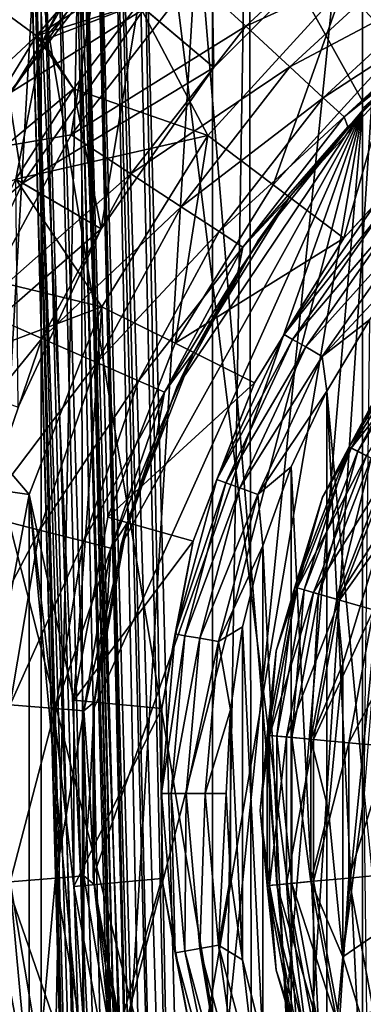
# Model space of a CAD drawing. Header units: metres. Extents: x -109 to 109, y -452 to 89.
# Tile 37 of 256: x -15.53 to -10.49, y -403.09 to -388.66. Entities that reach past the tile are written whole.
import ezdxf

# ---------------------------------------------------------------- set-up
doc = ezdxf.new("R2010")
doc.units = ezdxf.units.M
doc.layers.add('solid_K244270000C71_000', color=7, linetype='CONTINUOUS')
doc.layers.add('solid_k244270000c71_000_02', color=7, linetype='CONTINUOUS')

msp = doc.modelspace()

# ---------------------------------------------------------------- linework, layer by layer
at = {"layer": 'solid_K244270000C71_000'}
for points in [[(-17.580484, -388.514069, 216), (-15.450222, -385.7771, 216), (-16.887495, -390.25, 216)], [(-15.450222, -385.7771, 216), (-14.937876, -387.465668, 216), (-16.887495, -390.25, 216)], [(-15.270698, -387.873352, 208.109741), (-17.072699, -390.578064, 208.744125), (-16.887495, -390.25, 216)], [(-15.270698, -387.873352, 208.109741), (-10.5, -416.431671, 214.808029), (-17.072699, -390.578064, 208.744125)], [(-14.773111, -390.348236, 189.356216), (-14.397539, -387.919006, 189.050003), (-16.276663, -390.602692, 189.050003)], [(-15.282399, -388.896698, 353.387177), (-15.967037, -388.399261, 353.053925), (-17.585211, -391.039886, 353.053925)], [(-15.79776, -388.522247, 343.878723), (-15.189892, -388.963898, 343.59494), (-16.729305, -391.475983, 343.59494)], [(-16.831188, -391.424072, 353.387177), (-15.282399, -388.896698, 353.387177), (-17.585211, -391.039886, 353.053925)], [(-15.490689, -391.056458, 292.528534), (-15.695674, -389.745514, 267.571442), (-17.169439, -392.468781, 267.571442)], [(-16.160252, -392.911469, 189.356216), (-14.773111, -390.348236, 189.356216), (-16.276663, -390.602692, 189.050003)], [(-17.072699, -390.578064, 208.744125), (-10.5, -416.431671, 214.808029), (-18.405373, -393.558563, 209.443192)], [(-16.808382, -393.882263, 292.528534), (-15.490689, -391.056458, 292.528534), (-17.169439, -392.468781, 267.571442)], [(-14.334775, -391.723816, 343.5), (-15.490689, -391.056458, 292.528534), (-16.808382, -393.882263, 292.528534)], [(-14.322605, -392.868164, 353.5), (-15.586688, -390.996948, 353.5), (-16.312035, -392.389648, 353.5)], [(-15.554135, -394.338745, 343.5), (-14.334775, -391.723816, 343.5), (-16.808382, -393.882263, 292.528534)], [(-14.322605, -392.868164, 353.5), (-16.312035, -392.389648, 353.5), (-16.913372, -393.840637, 353.5)], [(-15.203822, -393.330994, 189.925369), (-16.160252, -392.911469, 189.356216), (-17.106583, -395.66803, 189.356216)], [(-15.389208, -395.621399, 353.5), (-14.322605, -392.868164, 353.5), (-16.913372, -393.840637, 353.5)], [(-16.094145, -395.924408, 189.925369), (-15.203822, -393.330994, 189.925369), (-17.106583, -395.66803, 189.356216)], [(-18.405373, -393.558563, 209.443192), (-10.5, -416.431671, 214.808029), (-19.223919, -396.730316, 210.187119)], [(-15.389208, -395.621399, 353.5), (-16.913372, -393.840637, 353.5), (-17.3859, -395.338409, 353.5)], [(-15.931748, -398.523712, 353.5), (-15.389208, -395.621399, 353.5), (-17.3859, -395.338409, 353.5)], [(-15.240674, -396.140533, 190.725113), (-16.094145, -395.924408, 189.925369), (-16.545464, -398.628998, 189.925369)], [(-15.668057, -398.701721, 190.725113), (-15.240674, -396.140533, 190.725113), (-16.545464, -398.628998, 189.925369)], [(-19.223919, -396.730316, 210.187119), (-10.5, -416.431671, 214.808029), (-19.500002, -400, 210.95401)], [(-19.500002, -400, 210.95401), (-10.5, -416.431671, 214.808029), (-19.223919, -403.269684, 211.720917)], [(-15.389208, -404.378601, 353.5), (-15.931748, -401.476288, 353.5), (-17.931679, -401.566803, 353.5)], [(-15.389208, -404.378601, 353.5), (-17.931679, -401.566803, 353.5), (-17.726843, -403.123932, 353.5)]]:
    msp.add_3dface(points, dxfattribs=at)
at = {"layer": 'solid_k244270000c71_000_02'}
for points in [[(-12.114577, -416.757294, 174.949997), (-12.161893, -383.277008, 174.949997), (-9.841328, -381.814331, 174.949997)], [(-9.841328, -418.185669, 174.949997), (-12.114577, -416.757294, 174.949997), (-9.841328, -381.814331, 174.949997)], [(-15.506039, -382.136993, 205.149963), (-14.200036, -418.40686, 202.485031), (-14.5514, -418.422729, 205.149994)], [(-15.493269, -382.624634, 205.602463), (-15.506039, -382.136993, 205.149963), (-14.5514, -418.422729, 205.149994)], [(-15.506039, -382.136993, 205.149963), (-13.848667, -418.390778, 199.820023), (-14.200036, -418.40686, 202.485031)], [(-15.506039, -382.136993, 205.149963), (-14.753763, -384.02594, 199.819336), (-13.848667, -418.390778, 199.820023)], [(-15.475461, -383.304688, 205.861954), (-15.493269, -382.624634, 205.602463), (-14.5514, -418.422729, 205.149994)], [(-15.456569, -384.026184, 205.949997), (-15.475461, -383.304688, 205.861954), (-14.5514, -418.422729, 205.149994)], [(-12.700477, -416.317719, 174.949997), (-12.700477, -383.682281, 174.949997), (-12.161893, -383.277008, 174.949997)], [(-12.700477, -416.317719, 174.949997), (-12.161893, -383.277008, 174.949997), (-12.114577, -416.757294, 174.949997)], [(-10.5, -383.568329, 207.100006), (-10.5, -416.431671, 214.808029), (-13.057341, -385.517059, 207.557068)], [(-10.5, -383.568329, 207.100006), (-10.5, -416.431671, 206.949997), (-10.5, -416.431671, 214.808029)], [(-10.5, -384, 206.949997), (-10.5, -416.431671, 206.949997), (-10.5, -383.568329, 207.100006)], [(-14.589038, -414.653687, 174.949997), (-14.630411, -385.387634, 174.949997), (-12.700477, -383.682281, 174.949997)], [(-12.700477, -416.317719, 174.949997), (-14.589038, -414.653687, 174.949997), (-12.700477, -383.682281, 174.949997)], [(-15.407643, -384.024902, 206.259018), (-15.456569, -384.026184, 205.949997), (-14.546812, -418.428284, 206.081375)], [(-15.456569, -384.026184, 205.949997), (-14.5514, -418.422729, 205.149994), (-14.5514, -418.425201, 205.550003)], [(-15.456569, -384.026184, 205.949997), (-14.5514, -418.425201, 205.550003), (-14.5514, -418.427521, 205.949997)], [(-15.456569, -384.026184, 205.949997), (-14.5514, -418.427521, 205.949997), (-14.549064, -418.428009, 206.016922)], [(-15.456569, -384.026184, 205.949997), (-14.549064, -418.428009, 206.016922), (-14.546812, -418.428284, 206.081375)], [(-15.265653, -384.021179, 206.537781), (-15.407643, -384.024902, 206.259018), (-14.41943, -417.016266, 206.512497)], [(-15.407643, -384.024902, 206.259018), (-14.546812, -418.428284, 206.081375), (-14.511639, -417.680481, 206.301041)], [(-15.407643, -384.024902, 206.259018), (-14.511639, -417.680481, 206.301041), (-14.41943, -417.016266, 206.512497)], [(-15.044497, -384.015381, 206.759018), (-15.265653, -384.021179, 206.537781), (-14.273189, -416.422394, 206.696793)], [(-15.265653, -384.021179, 206.537781), (-14.41943, -417.016266, 206.512497), (-14.273189, -416.422394, 206.696793)], [(-14.765823, -384.008087, 206.901062), (-15.044497, -384.015381, 206.759018), (-14.085087, -415.885071, 206.83638)], [(-15.044497, -384.015381, 206.759018), (-14.273189, -416.422394, 206.696793), (-14.085087, -415.885071, 206.83638)], [(-14.765823, -384.008087, 206.901062), (-13.647359, -414.915527, 206.949997), (-14.456911, -384, 206.949997)], [(-14.765823, -384.008087, 206.901062), (-14.085087, -415.885071, 206.83638), (-13.87104, -415.387878, 206.921768)], [(-14.765823, -384.008087, 206.901062), (-13.87104, -415.387878, 206.921768), (-13.647359, -414.915527, 206.949997)], [(-14.655165, -384.023376, 199.499542), (-13.848667, -418.390778, 199.820023), (-14.753763, -384.02594, 199.819336)], [(-14.644248, -384.023071, 199.478516), (-13.780318, -417.731476, 199.515396), (-14.655165, -384.023376, 199.499542)], [(-14.655165, -384.023376, 199.499542), (-13.83711, -418.390259, 199.732361), (-13.842576, -418.390594, 199.773819)], [(-14.655165, -384.023376, 199.499542), (-13.780318, -417.731476, 199.515396), (-13.83711, -418.390259, 199.732361)], [(-14.655165, -384.023376, 199.499542), (-13.842576, -418.390594, 199.773819), (-13.848667, -418.390778, 199.820023)], [(-14.644248, -384.023071, 199.478516), (-14.455562, -384.018158, 199.229172), (-13.677622, -417.145111, 199.327484)], [(-14.644248, -384.023071, 199.478516), (-13.677622, -417.145111, 199.327484), (-13.780318, -417.731476, 199.515396)], [(-13.647359, -414.915527, 206.949997), (-10.5, -384, 206.949997), (-14.456911, -384, 206.949997)], [(-14.455562, -384.018158, 199.229172), (-14.421745, -384.017273, 199.19812), (-13.677622, -417.145111, 199.327484)], [(-14.421745, -384.017273, 199.19812), (-14.177678, -384.010864, 199.040237), (-13.531613, -416.61438, 199.167587)], [(-14.421745, -384.017273, 199.19812), (-13.531613, -416.61438, 199.167587), (-13.677622, -417.145111, 199.327484)], [(-14.177678, -384.010864, 199.040237), (-14.114775, -384.009216, 199.014084), (-13.352546, -416.127106, 199.047653)], [(-14.177678, -384.010864, 199.040237), (-13.352546, -416.127106, 199.047653), (-13.531613, -416.61438, 199.167587)], [(-14.114775, -384.009216, 199.014084), (-13.852903, -384.00235, 198.954086), (-13.152877, -415.670624, 198.97438)], [(-14.114775, -384.009216, 199.014084), (-13.152877, -415.670624, 198.97438), (-13.352546, -416.127106, 199.047653)], [(-13.852903, -384.00235, 198.954086), (-13.762677, -384, 198.949997), (-13.152877, -415.670624, 198.97438)], [(-13.762677, -384, 198.949997), (-10.5, -389.85553, 198.949997), (-10.5, -410.14447, 198.949997)], [(-12.944831, -415.232269, 198.949997), (-13.762677, -384, 198.949997), (-10.5, -410.14447, 198.949997)], [(-13.762677, -384, 198.949997), (-8.743557, -388.307678, 198.949997), (-10.5, -389.85553, 198.949997)], [(-13.152877, -415.670624, 198.97438), (-13.762677, -384, 198.949997), (-12.944831, -415.232269, 198.949997)], [(-13.647359, -414.915527, 206.949997), (-10.5, -416.431671, 206.949997), (-10.5, -384, 206.949997)], [(-15.213177, -414.004608, 174.949997), (-15.213177, -385.995392, 174.949997), (-14.630411, -385.387634, 174.949997)], [(-15.213177, -414.004608, 174.949997), (-14.630411, -385.387634, 174.949997), (-14.589038, -414.653687, 174.949997)], [(-13.057341, -385.517059, 207.557068), (-10.5, -416.431671, 214.808029), (-15.270698, -387.873352, 208.109741)], [(-16.73801, -387.858795, 189.050003), (-16.276663, -390.602692, 189.050003), (-15.213177, -385.995392, 189.050003)], [(-16.703608, -412.188507, 174.949997), (-16.73801, -387.858795, 174.949997), (-15.213177, -385.995392, 174.949997)], [(-15.213177, -414.004608, 174.949997), (-16.703608, -412.188507, 174.949997), (-15.213177, -385.995392, 174.949997)], [(-15.213177, -385.995392, 189.050003), (-16.276663, -390.602692, 189.050003), (-14.397539, -387.919006, 189.050003)], [(-15.79776, -388.522247, 343.878723), (-13.80587, -386.194122, 343.87735), (-15.189892, -388.963898, 343.59494)], [(-15.189892, -388.963898, 343.59494), (-13.80587, -386.194122, 343.87735), (-13.686679, -386.313324, 343.796021)], [(-15.189892, -388.963898, 343.59494), (-13.686679, -386.313324, 343.796021), (-13.275698, -386.724304, 343.594666)], [(-9.970657, -389.062622, 353.700012), (-8.422848, -386.396484, 353.700012), (-10.779065, -388.175812, 353.700012)], [(-15.282399, -388.896698, 353.387177), (-13.356956, -386.643036, 353.387299), (-15.967037, -388.399261, 353.053925)], [(-15.282399, -388.896698, 353.387177), (-13.314795, -386.685211, 353.402069), (-13.356956, -386.643036, 353.387299)], [(-15.282399, -388.896698, 353.387177), (-12.727922, -387.272064, 353.5), (-13.314795, -386.685211, 353.402069)], [(-15.189892, -388.963898, 343.59494), (-13.275698, -386.724304, 343.594666), (-13.786185, -388.426697, 343.5)], [(-12.214612, -388.755646, 189.925369), (-10.197263, -386.89856, 189.925369), (-12.982999, -388.048309, 189.356216)], [(-9.656502, -387.593323, 190.725113), (-10.197263, -386.89856, 189.925369), (-12.214612, -388.755646, 189.925369)], [(-16.403833, -388.513916, 242.632126), (-15.695674, -389.745514, 267.571442), (-13.793771, -387.301941, 267.571442)], [(-13.702319, -388.50238, 292.528534), (-13.793771, -387.301941, 267.571442), (-15.695674, -389.745514, 267.571442)], [(-15.282399, -388.896698, 353.387177), (-13.786185, -388.426697, 353.5), (-12.727922, -387.272064, 353.5)], [(-13.786185, -388.426697, 343.5), (-12.727922, -387.272064, 343.5), (-12.679864, -389.360352, 343.5)], [(-12.679864, -389.360352, 343.5), (-10.63967, -387.32016, 343.5), (-13.702319, -388.50238, 292.528534)], [(-12.727922, -387.272064, 343.5), (-10.63967, -387.32016, 343.5), (-12.679864, -389.360352, 343.5)], [(-15.270698, -387.873352, 208.109741), (-16.887495, -390.25, 216), (-14.937876, -387.465668, 216)], [(-11.566872, -389.351959, 190.725113), (-9.656502, -387.593323, 190.725113), (-12.214612, -388.755646, 189.925369)], [(-9.247064, -388.119385, 191.710175), (-9.656502, -387.593323, 190.725113), (-11.566872, -389.351959, 190.725113)], [(-14.773111, -390.348236, 189.356216), (-12.982999, -388.048309, 189.356216), (-14.397539, -387.919006, 189.050003)], [(-12.214612, -388.755646, 189.925369), (-12.982999, -388.048309, 189.356216), (-14.773111, -390.348236, 189.356216)], [(-12.768287, -390.357849, 353.5), (-10.779123, -388.175842, 353.5), (-13.786185, -388.426697, 353.5)], [(-12.76838, -390.358002, 353.700012), (-10.779065, -388.175812, 353.700012), (-12.768287, -390.357849, 353.5)], [(-11.81072, -391.081085, 353.700012), (-10.779065, -388.175812, 353.700012), (-12.76838, -390.358002, 353.700012)], [(-10.779065, -388.175812, 353.700012), (-10.779123, -388.175842, 353.5), (-12.768287, -390.357849, 353.5)], [(-11.81072, -391.081085, 353.700012), (-9.970657, -389.062622, 353.700012), (-10.779065, -388.175812, 353.700012)], [(-11.076432, -389.803436, 191.710175), (-9.247064, -388.119385, 191.710175), (-11.566872, -389.351959, 190.725113)], [(-8.992116, -388.44693, 192.824814), (-9.247064, -388.119385, 191.710175), (-11.076432, -389.803436, 191.710175)], [(-10.5, -389.85553, 198.949997), (-8.743557, -388.307678, 198.949997), (-8.746864, -388.402222, 198.861801)], [(-15.490689, -391.056458, 292.528534), (-13.702319, -388.50238, 292.528534), (-15.695674, -389.745514, 267.571442)], [(-12.679864, -389.360352, 343.5), (-13.702319, -388.50238, 292.528534), (-15.490689, -391.056458, 292.528534)], [(-15.282399, -388.896698, 353.387177), (-14.742435, -389.672333, 353.5), (-13.786185, -388.426697, 353.5)], [(-15.189892, -388.963898, 343.59494), (-13.786185, -388.426697, 343.5), (-14.742435, -389.672333, 343.5)], [(-14.742435, -389.672333, 343.5), (-13.786185, -388.426697, 343.5), (-14.334775, -391.723816, 343.5)], [(-12.768287, -390.357849, 353.5), (-13.786185, -388.426697, 353.5), (-14.742435, -389.672333, 353.5)], [(-13.786185, -388.426697, 343.5), (-12.679864, -389.360352, 343.5), (-14.334775, -391.723816, 343.5)], [(-10.771048, -390.084564, 192.824814), (-8.992116, -388.44693, 192.824814), (-11.076432, -389.803436, 191.710175)], [(-10.771048, -390.084564, 192.824814), (-9.768587, -389.284363, 194), (-8.992116, -388.44693, 192.824814)], [(-10.5, -389.962341, 198.861008), (-8.746864, -388.402222, 198.861801), (-9.768587, -389.284363, 198.75)], [(-10.5, -389.85553, 198.949997), (-8.746864, -388.402222, 198.861801), (-10.5, -389.962341, 198.861008)], [(-13.898778, -390.919464, 189.925369), (-12.214612, -388.755646, 189.925369), (-14.773111, -390.348236, 189.356216)], [(-11.566872, -389.351959, 190.725113), (-12.214612, -388.755646, 189.925369), (-13.898778, -390.919464, 189.925369)], [(-16.831188, -391.424072, 353.387177), (-14.742435, -389.672333, 353.5), (-15.282399, -388.896698, 353.387177)], [(-16.729305, -391.475983, 343.59494), (-15.189892, -388.963898, 343.59494), (-15.586688, -390.996948, 343.5)], [(-15.189892, -388.963898, 343.59494), (-14.742435, -389.672333, 343.5), (-15.586688, -390.996948, 343.5)], [(-11.81072, -391.081085, 353.700012), (-10.773223, -391.86441, 355), (-9.970657, -389.062622, 353.700012)], [(-9.970657, -389.062622, 353.700012), (-10.773223, -391.86441, 355), (-9.094808, -390.023315, 355)], [(-14.334775, -391.723816, 343.5), (-12.679864, -389.360352, 343.5), (-15.490689, -391.056458, 292.528534)], [(-13.161727, -391.401001, 190.725113), (-11.566872, -389.351959, 190.725113), (-13.898778, -390.919464, 189.925369)], [(-11.076432, -389.803436, 191.710175), (-11.566872, -389.351959, 190.725113), (-13.161727, -391.401001, 190.725113)], [(-11.57125, -391.26181, 198.75), (-10.5, -389.992676, 198.800003), (-9.768587, -389.284363, 198.75)], [(-9.768587, -389.284363, 198.75), (-10.71563, -390.231415, 194), (-11.57125, -391.26181, 194)], [(-11.57125, -391.26181, 198.75), (-9.768587, -389.284363, 198.75), (-11.57125, -391.26181, 194)], [(-10.771048, -390.084564, 192.824814), (-10.71563, -390.231415, 194), (-9.768587, -389.284363, 194)], [(-9.768587, -389.284363, 198.75), (-9.768587, -389.284363, 194), (-10.71563, -390.231415, 194)], [(-10.5, -389.962341, 198.861008), (-9.768587, -389.284363, 198.75), (-10.5, -389.992676, 198.800003)], [(-16.831188, -391.424072, 353.387177), (-15.586688, -390.996948, 353.5), (-14.742435, -389.672333, 353.5)], [(-15.586688, -390.996948, 343.5), (-14.742435, -389.672333, 343.5), (-14.334775, -391.723816, 343.5)], [(-12.768287, -390.357849, 353.5), (-14.742435, -389.672333, 353.5), (-15.586688, -390.996948, 353.5)], [(-12.603665, -391.765625, 191.710175), (-11.076432, -389.803436, 191.710175), (-13.161727, -391.401001, 190.725113)], [(-10.771048, -390.084564, 192.824814), (-11.076432, -389.803436, 191.710175), (-12.603665, -391.765625, 191.710175)], [(-10.5, -389.85553, 198.949997), (-10.5, -410.007324, 198.800003), (-10.5, -410.037659, 198.861008)], [(-10.5, -389.948822, 198.878159), (-10.5, -410.007324, 198.800003), (-10.5, -389.85553, 198.949997)], [(-10.5, -389.85553, 198.949997), (-10.5, -410.037659, 198.861008), (-10.5, -410.051178, 198.878159)], [(-10.5, -389.85553, 198.949997), (-10.5, -410.051178, 198.878159), (-10.5, -410.14447, 198.949997)], [(-10.5, -389.948822, 198.878159), (-10.5, -389.85553, 198.949997), (-10.5, -389.962341, 198.861008)], [(-10.5, -389.948822, 198.878159), (-10.5, -389.962341, 198.861008), (-10.5, -410.007324, 198.800003)], [(-10.5, -389.962341, 198.861008), (-10.5, -389.992676, 198.800003), (-10.5, -410.007324, 198.800003)], [(-14.45317, -401.225677, 198.800003), (-14.040379, -403.641998, 198.800003), (-10.5, -389.992676, 198.800003)], [(-14.45317, -398.774323, 198.800003), (-14.45317, -401.225677, 198.800003), (-10.5, -389.992676, 198.800003)], [(-14.040379, -396.358002, 198.800003), (-14.45317, -398.774323, 198.800003), (-10.5, -389.992676, 198.800003)], [(-14.040379, -403.641998, 198.800003), (-13.226605, -405.954285, 198.800003), (-10.5, -389.992676, 198.800003)], [(-13.226605, -394.045715, 198.800003), (-14.040379, -396.358002, 198.800003), (-10.5, -389.992676, 198.800003)], [(-13.226605, -405.954285, 198.800003), (-12.035106, -408.096466, 198.800003), (-10.5, -389.992676, 198.800003)], [(-12.035106, -391.903534, 198.800003), (-13.226605, -394.045715, 198.800003), (-10.5, -389.992676, 198.800003)], [(-12.256174, -391.992645, 192.824814), (-10.771048, -390.084564, 192.824814), (-12.603665, -391.765625, 191.710175)], [(-12.256174, -391.992645, 192.824814), (-10.71563, -390.231415, 194), (-10.771048, -390.084564, 192.824814)], [(-12.035106, -408.096466, 198.800003), (-10.5, -410.007324, 198.800003), (-10.5, -389.992676, 198.800003)], [(-11.57125, -391.26181, 198.75), (-12.035106, -391.903534, 198.800003), (-10.5, -389.992676, 198.800003)], [(-10.773232, -391.864441, 359.5), (-9.094892, -390.023376, 359.5), (-10.773223, -391.86441, 355)], [(-10.30433, -391.353638, 359.808105), (-9.094892, -390.023376, 359.5), (-10.773232, -391.864441, 359.5)], [(-9.094892, -390.023376, 359.5), (-9.094808, -390.023315, 355), (-10.773223, -391.86441, 355)], [(-12.256174, -391.992645, 192.824814), (-11.57125, -391.26181, 194), (-10.71563, -390.231415, 194)], [(-13.898778, -390.919464, 189.925369), (-14.773111, -390.348236, 189.356216), (-16.160252, -392.911469, 189.356216)], [(-14.322605, -392.868164, 353.5), (-12.768287, -390.357849, 353.5), (-15.586688, -390.996948, 353.5)], [(-12.76838, -390.358002, 353.700012), (-12.768287, -390.357849, 353.5), (-14.322605, -392.868164, 353.5)], [(-14.322552, -392.868073, 353.700012), (-12.76838, -390.358002, 353.700012), (-14.322605, -392.868164, 353.5)], [(-13.248388, -393.403015, 353.700012), (-12.76838, -390.358002, 353.700012), (-14.322552, -392.868073, 353.700012)], [(-13.248388, -393.403015, 353.700012), (-11.81072, -391.081085, 353.700012), (-12.76838, -390.358002, 353.700012)], [(-15.203822, -393.330994, 189.925369), (-13.898778, -390.919464, 189.925369), (-16.160252, -392.911469, 189.356216)], [(-13.161727, -391.401001, 190.725113), (-13.898778, -390.919464, 189.925369), (-15.203822, -393.330994, 189.925369)], [(-15.586688, -390.996948, 343.5), (-14.334775, -391.723816, 343.5), (-15.554135, -394.338745, 343.5)], [(-13.248388, -393.403015, 353.700012), (-10.773223, -391.86441, 355), (-11.81072, -391.081085, 353.700012)], [(-12.979868, -393.536804, 198.75), (-12.035106, -391.903534, 198.800003), (-11.57125, -391.26181, 198.75)], [(-11.57125, -391.26181, 198.75), (-12.328149, -392.36673, 194), (-12.979868, -393.536804, 194)], [(-12.979868, -393.536804, 198.75), (-11.57125, -391.26181, 198.75), (-12.979868, -393.536804, 194)], [(-11.57125, -391.26181, 198.75), (-11.57125, -391.26181, 194), (-12.328149, -392.36673, 194)], [(-12.256174, -391.992645, 192.824814), (-12.328149, -392.36673, 194), (-11.57125, -391.26181, 194)], [(-14.397564, -393.684631, 190.725113), (-13.161727, -391.401001, 190.725113), (-15.203822, -393.330994, 189.925369)], [(-12.603665, -391.765625, 191.710175), (-13.161727, -391.401001, 190.725113), (-14.397564, -393.684631, 190.725113)], [(-11.649208, -393.274323, 359.808105), (-10.30433, -391.353638, 359.808105), (-10.773232, -391.864441, 359.5)], [(-10.195581, -391.444885, 360.08728), (-10.30433, -391.353638, 359.808105), (-11.649208, -393.274323, 359.808105)], [(-11.526266, -393.345306, 360.08728), (-10.195581, -391.444885, 360.08728), (-11.649208, -393.274323, 359.808105)], [(-10.02602, -391.587158, 360.308838), (-10.195581, -391.444885, 360.08728), (-11.526266, -393.345306, 360.08728)], [(-11.334575, -393.455994, 360.308838), (-10.02602, -391.587158, 360.308838), (-11.526266, -393.345306, 360.08728)], [(-9.812276, -391.76651, 360.45105), (-10.02602, -391.587158, 360.308838), (-11.334575, -393.455994, 360.308838)], [(-13.787103, -393.952423, 191.710175), (-12.603665, -391.765625, 191.710175), (-14.397564, -393.684631, 190.725113)], [(-12.256174, -391.992645, 192.824814), (-12.603665, -391.765625, 191.710175), (-13.787103, -393.952423, 191.710175)], [(-11.092934, -393.59549, 360.45105), (-9.812276, -391.76651, 360.45105), (-11.334575, -393.455994, 360.308838)], [(-9.660692, -392.067719, 360.5), (-9.812276, -391.76651, 360.45105), (-11.092934, -393.59549, 360.45105)], [(-13.248388, -393.403015, 353.700012), (-12.084771, -393.982666, 355), (-10.773223, -391.86441, 355)], [(-12.979868, -393.536804, 198.75), (-13.226605, -394.045715, 198.800003), (-12.035106, -391.903534, 198.800003)], [(-10.773232, -391.864441, 359.5), (-10.773223, -391.86441, 355), (-12.084771, -393.982666, 355)], [(-12.084704, -393.982544, 359.5), (-10.773232, -391.864441, 359.5), (-12.084771, -393.982666, 355)], [(-11.649208, -393.274323, 359.808105), (-10.773232, -391.864441, 359.5), (-12.084704, -393.982544, 359.5)], [(-13.406983, -394.119141, 192.824814), (-12.256174, -391.992645, 192.824814), (-13.787103, -393.952423, 191.710175)], [(-13.406983, -394.119141, 192.824814), (-12.328149, -392.36673, 194), (-12.256174, -391.992645, 192.824814)], [(-10.391915, -393.053192, 360.5), (-9.660692, -392.067719, 360.5), (-11.092934, -393.59549, 360.45105)], [(-13.406983, -394.119141, 192.824814), (-12.979868, -393.536804, 194), (-12.328149, -392.36673, 194)], [(-14.322552, -392.868073, 353.700012), (-14.322605, -392.868164, 353.5), (-15.389208, -395.621399, 353.5)], [(-15.389198, -395.621368, 353.700012), (-14.322552, -392.868073, 353.700012), (-15.389208, -395.621399, 353.5)], [(-14.736879, -398.634583, 353.700012), (-14.322552, -392.868073, 353.700012), (-15.389198, -395.621368, 353.700012)], [(-14.736879, -398.634583, 353.700012), (-14.235016, -395.949799, 353.700012), (-14.322552, -392.868073, 353.700012)], [(-14.235016, -395.949799, 353.700012), (-13.248388, -393.403015, 353.700012), (-14.322552, -392.868073, 353.700012)], [(-11.022976, -394.105591, 360.5), (-10.391915, -393.053192, 360.5), (-11.092934, -393.59549, 360.45105)], [(-10.477999, -400, 360.5), (-10.391915, -393.053192, 360.5), (-11.022976, -394.105591, 360.5)], [(-9.537381, -393.047699, 364.191895), (-10.698407, -394.922821, 364.191895), (-9.977635, -393.58316, 364.5)], [(-10.571329, -394.986115, 363.91272), (-10.698407, -394.922821, 364.191895), (-9.537381, -393.047699, 364.191895)], [(-9.508227, -393.069733, 400.647034), (-10.665705, -394.939117, 400.647034), (-9.308661, -393.220428, 401.25058)], [(-9.977635, -393.58316, 400), (-10.665705, -394.939117, 400.647034), (-9.508227, -393.069733, 400.647034)], [(-9.424093, -393.13324, 363.91272), (-10.571329, -394.986115, 363.91272), (-9.537381, -393.047699, 364.191895)], [(-10.373187, -395.084778, 363.691162), (-10.571329, -394.986115, 363.91272), (-9.424093, -393.13324, 363.91272)], [(-12.640132, -395.399353, 359.808105), (-11.649208, -393.274323, 359.808105), (-12.084704, -393.982544, 359.5)], [(-11.526266, -393.345306, 360.08728), (-11.649208, -393.274323, 359.808105), (-12.640132, -395.399353, 359.808105)], [(-10.665705, -394.939117, 400.647034), (-10.441844, -395.050568, 401.25058), (-9.308661, -393.220428, 401.25058)], [(-14.397564, -393.684631, 190.725113), (-15.203822, -393.330994, 189.925369), (-16.094145, -395.924408, 189.925369)], [(-14.235016, -395.949799, 353.700012), (-12.084771, -393.982666, 355), (-13.248388, -393.403015, 353.700012)], [(-12.506732, -395.447937, 360.08728), (-11.526266, -393.345306, 360.08728), (-12.640132, -395.399353, 359.808105)], [(-11.334575, -393.455994, 360.308838), (-11.526266, -393.345306, 360.08728), (-12.506732, -395.447937, 360.08728)], [(-13.946472, -396.031891, 198.75), (-13.226605, -394.045715, 198.800003), (-12.979868, -393.536804, 198.75)], [(-12.979868, -393.536804, 198.75), (-13.520847, -394.761993, 194), (-13.946472, -396.031891, 194)], [(-13.946472, -396.031891, 198.75), (-12.979868, -393.536804, 198.75), (-13.946472, -396.031891, 194)], [(-12.979868, -393.536804, 198.75), (-12.979868, -393.536804, 194), (-13.520847, -394.761993, 194)], [(-13.406983, -394.119141, 192.824814), (-13.520847, -394.761993, 194), (-12.979868, -393.536804, 194)], [(-12.298734, -395.523621, 360.308838), (-11.334575, -393.455994, 360.308838), (-12.506732, -395.447937, 360.08728)], [(-11.092934, -393.59549, 360.45105), (-11.334575, -393.455994, 360.308838), (-12.298734, -395.523621, 360.308838)], [(-15.240674, -396.140533, 190.725113), (-14.397564, -393.684631, 190.725113), (-16.094145, -395.924408, 189.925369)], [(-13.787103, -393.952423, 191.710175), (-14.397564, -393.684631, 190.725113), (-15.240674, -396.140533, 190.725113)], [(-12.036539, -395.619049, 360.45105), (-11.092934, -393.59549, 360.45105), (-12.298734, -395.523621, 360.308838)], [(-11.022976, -394.105591, 360.5), (-11.092934, -393.59549, 360.45105), (-12.036539, -395.619049, 360.45105)], [(-9.977635, -393.58316, 400), (-11.086555, -395.657806, 400), (-10.665705, -394.939117, 400.647034)], [(-11.086555, -395.657806, 364.5), (-11.086555, -395.657806, 400), (-9.977635, -393.58316, 400)], [(-9.977635, -393.58316, 364.5), (-11.086555, -395.657806, 364.5), (-9.977635, -393.58316, 400)], [(-10.698407, -394.922821, 364.191895), (-11.086555, -395.657806, 364.5), (-9.977635, -393.58316, 364.5)], [(-14.594464, -396.304169, 191.710175), (-13.787103, -393.952423, 191.710175), (-15.240674, -396.140533, 190.725113)], [(-13.406983, -394.119141, 192.824814), (-13.787103, -393.952423, 191.710175), (-14.594464, -396.304169, 191.710175)], [(-14.235016, -395.949799, 353.700012), (-12.984641, -396.305542, 355), (-12.084771, -393.982666, 355)], [(-12.984646, -396.305542, 359.5), (-12.084704, -393.982544, 359.5), (-12.984641, -396.305542, 355)], [(-12.640132, -395.399353, 359.808105), (-12.084704, -393.982544, 359.5), (-12.984646, -396.305542, 359.5)], [(-12.084704, -393.982544, 359.5), (-12.084771, -393.982666, 355), (-12.984641, -396.305542, 355)], [(-14.192085, -396.406067, 192.824814), (-13.406983, -394.119141, 192.824814), (-14.594464, -396.304169, 191.710175)], [(-14.192085, -396.406067, 192.824814), (-13.520847, -394.761993, 194), (-13.406983, -394.119141, 192.824814)], [(-13.946472, -396.031891, 198.75), (-14.040379, -396.358002, 198.800003), (-13.226605, -394.045715, 198.800003)], [(-11.547814, -395.214813, 360.5), (-11.022976, -394.105591, 360.5), (-12.036539, -395.619049, 360.45105)], [(-11.022976, -405.894409, 360.5), (-11.022976, -394.105591, 360.5), (-11.547814, -395.214813, 360.5)], [(-10.391915, -406.946808, 360.5), (-11.022976, -394.105591, 360.5), (-11.022976, -405.894409, 360.5)], [(-10.477999, -400, 360.5), (-11.022976, -394.105591, 360.5), (-10.391915, -406.946808, 360.5)], [(-14.192085, -396.406067, 192.824814), (-13.946472, -396.031891, 194), (-13.520847, -394.761993, 194)], [(-10.698407, -394.922821, 364.191895), (-11.495112, -396.97937, 364.191895), (-11.086555, -395.657806, 364.5)], [(-11.35857, -397.018219, 363.91272), (-11.495112, -396.97937, 364.191895), (-10.698407, -394.922821, 364.191895)], [(-10.665705, -394.939117, 400.647034), (-11.459974, -396.989349, 400.647034), (-10.441844, -395.050568, 401.25058)], [(-11.086555, -395.657806, 400), (-11.459974, -396.989349, 400.647034), (-10.665705, -394.939117, 400.647034)], [(-10.571329, -394.986115, 363.91272), (-11.35857, -397.018219, 363.91272), (-10.698407, -394.922821, 364.191895)], [(-11.145674, -397.078796, 363.691162), (-11.35857, -397.018219, 363.91272), (-10.571329, -394.986115, 363.91272)], [(-10.373187, -395.084778, 363.691162), (-11.145674, -397.078796, 363.691162), (-10.571329, -394.986115, 363.91272)], [(-11.459974, -396.989349, 400.647034), (-11.219442, -397.0578, 401.25058), (-10.441844, -395.050568, 401.25058)], [(-10.441844, -395.050568, 401.25058), (-11.219442, -397.0578, 401.25058), (-10.085663, -395.227936, 401.768707)], [(-10.877302, -397.155151, 363.54895), (-11.145674, -397.078796, 363.691162), (-10.373187, -395.084778, 363.691162)], [(-10.123417, -395.209137, 363.54895), (-10.877302, -397.155151, 363.54895), (-10.373187, -395.084778, 363.691162)], [(-11.961369, -396.370178, 360.5), (-11.547814, -395.214813, 360.5), (-12.036539, -395.619049, 360.45105)], [(-11.547814, -404.785187, 360.5), (-11.547814, -395.214813, 360.5), (-11.961369, -396.370178, 360.5)], [(-11.022976, -405.894409, 360.5), (-11.547814, -395.214813, 360.5), (-11.547814, -404.785187, 360.5)], [(-11.219442, -397.0578, 401.25058), (-10.836737, -397.166687, 401.768707), (-10.085663, -395.227936, 401.768707)], [(-10.123417, -395.209137, 363.54895), (-10.161884, -396.038574, 363.5), (-10.877302, -397.155151, 363.54895)], [(-10.085663, -395.227936, 401.768707), (-10.836737, -397.166687, 401.768707), (-9.621483, -395.459076, 402.166046)], [(-13.246991, -397.664185, 359.808105), (-12.640132, -395.399353, 359.808105), (-12.984646, -396.305542, 359.5)], [(-12.506732, -395.447937, 360.08728), (-12.640132, -395.399353, 359.808105), (-13.246991, -397.664185, 359.808105)], [(-13.107186, -397.688843, 360.08728), (-12.506732, -395.447937, 360.08728), (-13.246991, -397.664185, 359.808105)], [(-12.298734, -395.523621, 360.308838), (-12.506732, -395.447937, 360.08728), (-13.107186, -397.688843, 360.08728)], [(-12.889203, -397.727295, 360.308838), (-12.298734, -395.523621, 360.308838), (-13.107186, -397.688843, 360.08728)], [(-12.036539, -395.619049, 360.45105), (-12.298734, -395.523621, 360.308838), (-12.889203, -397.727295, 360.308838)], [(-10.836737, -397.166687, 401.768707), (-10.33799, -397.308594, 402.166046), (-9.621483, -395.459076, 402.166046)], [(-15.931761, -398.523865, 353.700012), (-15.389198, -395.621368, 353.700012), (-15.931748, -398.523712, 353.5)], [(-15.389198, -404.378632, 353.700012), (-15.389198, -395.621368, 353.700012), (-15.931761, -398.523865, 353.700012)], [(-15.389198, -395.621368, 353.700012), (-15.389208, -395.621399, 353.5), (-15.931748, -398.523712, 353.5)], [(-14.322552, -407.131927, 353.700012), (-15.389198, -395.621368, 353.700012), (-15.389198, -404.378632, 353.700012)], [(-14.736879, -401.365417, 353.700012), (-15.389198, -395.621368, 353.700012), (-14.322552, -407.131927, 353.700012)], [(-14.736879, -401.365417, 353.700012), (-14.736879, -398.634583, 353.700012), (-15.389198, -395.621368, 353.700012)], [(-12.614419, -397.775726, 360.45105), (-12.036539, -395.619049, 360.45105), (-12.889203, -397.727295, 360.308838)], [(-11.961369, -396.370178, 360.5), (-12.036539, -395.619049, 360.45105), (-12.614419, -397.775726, 360.45105)], [(-11.086555, -395.657806, 400), (-11.769423, -397.908905, 400), (-11.459974, -396.989349, 400.647034)], [(-11.769423, -397.908905, 364.5), (-11.769423, -397.908905, 400), (-11.086555, -395.657806, 400)], [(-11.086555, -395.657806, 364.5), (-11.769423, -397.908905, 364.5), (-11.086555, -395.657806, 400)], [(-11.495112, -396.97937, 364.191895), (-11.769423, -397.908905, 364.5), (-11.086555, -395.657806, 364.5)], [(-14.736879, -398.634583, 353.700012), (-12.984641, -396.305542, 355), (-14.235016, -395.949799, 353.700012)], [(-14.594464, -396.304169, 191.710175), (-15.240674, -396.140533, 190.725113), (-15.668057, -398.701721, 190.725113)], [(-14.438146, -398.662109, 198.75), (-14.040379, -396.358002, 198.800003), (-13.946472, -396.031891, 198.75)], [(-13.946472, -396.031891, 198.75), (-14.25311, -397.335632, 194), (-14.438146, -398.662109, 194)], [(-14.438146, -398.662109, 198.75), (-13.946472, -396.031891, 198.75), (-14.438146, -398.662109, 194)], [(-13.946472, -396.031891, 198.75), (-13.946472, -396.031891, 194), (-14.25311, -397.335632, 194)], [(-14.192085, -396.406067, 192.824814), (-14.25311, -397.335632, 194), (-13.946472, -396.031891, 194)], [(-10.877302, -397.155151, 363.54895), (-10.161884, -396.038574, 363.5), (-10.788435, -398.102997, 363.5)], [(-10.788435, -402.397003, 363.5), (-10.788435, -398.102997, 363.5), (-10.161884, -396.038574, 363.5)], [(-10.477999, -400, 363.5), (-10.788435, -402.397003, 363.5), (-10.161884, -396.038574, 363.5)], [(-15.003727, -398.756744, 191.710175), (-14.594464, -396.304169, 191.710175), (-15.668057, -398.701721, 190.725113)], [(-14.192085, -396.406067, 192.824814), (-14.594464, -396.304169, 191.710175), (-15.003727, -398.756744, 191.710175)], [(-14.736879, -398.634583, 353.700012), (-13.442401, -398.754272, 355), (-12.984641, -396.305542, 355)], [(-13.442411, -398.754364, 359.5), (-12.984646, -396.305542, 359.5), (-13.442401, -398.754272, 355)], [(-13.246991, -397.664185, 359.808105), (-12.984646, -396.305542, 359.5), (-13.442411, -398.754364, 359.5)], [(-12.984646, -396.305542, 359.5), (-12.984641, -396.305542, 355), (-13.442401, -398.754272, 355)], [(-14.590065, -398.791046, 192.824814), (-14.192085, -396.406067, 192.824814), (-15.003727, -398.756744, 191.710175)], [(-14.590065, -398.791046, 192.824814), (-14.25311, -397.335632, 194), (-14.192085, -396.406067, 192.824814)], [(-14.438146, -398.662109, 198.75), (-14.45317, -398.774323, 198.800003), (-14.040379, -396.358002, 198.800003)], [(-12.259645, -397.560516, 360.5), (-11.961369, -396.370178, 360.5), (-12.614419, -397.775726, 360.45105)], [(-11.961369, -403.629822, 360.5), (-11.961369, -396.370178, 360.5), (-12.259645, -397.560516, 360.5)], [(-11.547814, -404.785187, 360.5), (-11.961369, -396.370178, 360.5), (-11.961369, -403.629822, 360.5)], [(-11.495112, -396.97937, 364.191895), (-11.900365, -399.147278, 364.191895), (-11.769423, -397.908905, 364.5)], [(-11.759009, -399.16037, 363.91272), (-11.900365, -399.147278, 364.191895), (-11.495112, -396.97937, 364.191895)], [(-11.459974, -396.989349, 400.647034), (-11.863988, -399.150635, 400.647034), (-11.219442, -397.0578, 401.25058)], [(-11.769423, -397.908905, 400), (-11.863988, -399.150635, 400.647034), (-11.459974, -396.989349, 400.647034)], [(-11.35857, -397.018219, 363.91272), (-11.759009, -399.16037, 363.91272), (-11.495112, -396.97937, 364.191895)], [(-11.538607, -399.180786, 363.691162), (-11.759009, -399.16037, 363.91272), (-11.35857, -397.018219, 363.91272)], [(-11.145674, -397.078796, 363.691162), (-11.538607, -399.180786, 363.691162), (-11.35857, -397.018219, 363.91272)], [(-11.863988, -399.150635, 400.647034), (-11.614977, -399.173706, 401.25058), (-11.219442, -397.0578, 401.25058)], [(-11.219442, -397.0578, 401.25058), (-11.614977, -399.173706, 401.25058), (-10.836737, -397.166687, 401.768707)], [(-11.614977, -399.173706, 401.25058), (-11.218779, -399.210419, 401.768707), (-10.836737, -397.166687, 401.768707)], [(-11.260775, -399.206543, 363.54895), (-11.538607, -399.180786, 363.691162), (-11.145674, -397.078796, 363.691162)], [(-10.877302, -397.155151, 363.54895), (-11.260775, -399.206543, 363.54895), (-11.145674, -397.078796, 363.691162)], [(-10.877302, -397.155151, 363.54895), (-10.788435, -398.102997, 363.5), (-11.260775, -399.206543, 363.54895)], [(-10.836737, -397.166687, 401.768707), (-11.218779, -399.210419, 401.768707), (-10.33799, -397.308594, 402.166046)], [(-11.218779, -399.210419, 401.768707), (-10.702449, -399.25827, 402.166046), (-10.33799, -397.308594, 402.166046)], [(-10.33799, -397.308594, 402.166046), (-10.702449, -399.25827, 402.166046), (-9.757258, -397.473816, 402.415497)], [(-14.590065, -398.791046, 192.824814), (-14.438146, -398.662109, 194), (-14.25311, -397.335632, 194)], [(-10.702449, -399.25827, 402.166046), (-10.101244, -399.313995, 402.415497), (-9.757258, -397.473816, 402.415497)], [(-12.439767, -398.774353, 360.5), (-12.259645, -397.560516, 360.5), (-12.614419, -397.775726, 360.45105)], [(-12.259645, -402.439484, 360.5), (-12.259645, -397.560516, 360.5), (-12.439767, -398.774353, 360.5)], [(-11.961369, -403.629822, 360.5), (-12.259645, -397.560516, 360.5), (-12.259645, -402.439484, 360.5)], [(-13.451347, -400, 359.808105), (-13.246991, -397.664185, 359.808105), (-13.442411, -398.754364, 359.5)], [(-13.107186, -397.688843, 360.08728), (-13.246991, -397.664185, 359.808105), (-13.451347, -400, 359.808105)], [(-13.309386, -400, 360.08728), (-13.107186, -397.688843, 360.08728), (-13.451347, -400, 359.808105)], [(-12.889203, -397.727295, 360.308838), (-13.107186, -397.688843, 360.08728), (-13.309386, -400, 360.08728)], [(-13.088039, -400, 360.308838), (-12.889203, -397.727295, 360.308838), (-13.309386, -400, 360.08728)], [(-12.614419, -397.775726, 360.45105), (-12.889203, -397.727295, 360.308838), (-13.088039, -400, 360.308838)], [(-12.809017, -400, 360.45105), (-12.614419, -397.775726, 360.45105), (-13.088039, -400, 360.308838)], [(-12.439767, -398.774353, 360.5), (-12.614419, -397.775726, 360.45105), (-12.809017, -400, 360.45105)], [(-11.769423, -397.908905, 400), (-12, -400.25, 400), (-11.863988, -399.150635, 400.647034)], [(-12, -400.25, 364.5), (-12, -400.25, 400), (-11.769423, -397.908905, 400)], [(-11.769423, -397.908905, 364.5), (-12, -400.25, 364.5), (-11.769423, -397.908905, 400)], [(-11.900365, -399.147278, 364.191895), (-12, -400.25, 364.5), (-11.769423, -397.908905, 364.5)], [(-11.260775, -399.206543, 363.54895), (-10.788435, -398.102997, 363.5), (-10.999999, -400.25, 363.5)], [(-10.788435, -402.397003, 363.5), (-10.999999, -400.25, 363.5), (-10.788435, -398.102997, 363.5)], [(-15.389198, -404.378632, 353.700012), (-15.931761, -398.523865, 353.700012), (-15.931761, -401.476135, 353.700012)], [(-15.003727, -398.756744, 191.710175), (-15.668057, -398.701721, 190.725113), (-15.668057, -401.298279, 190.725113)], [(-15.003727, -401.243256, 191.710175), (-15.003727, -398.756744, 191.710175), (-15.668057, -401.298279, 190.725113)], [(-14.590065, -398.791046, 192.824814), (-15.003727, -398.756744, 191.710175), (-15.003727, -401.243256, 191.710175)], [(-14.736879, -401.365417, 353.700012), (-13.442401, -398.754272, 355), (-14.736879, -398.634583, 353.700012)], [(-14.736879, -401.365417, 353.700012), (-13.442401, -401.245728, 355), (-13.442401, -398.754272, 355)], [(-14.590065, -398.791046, 192.824814), (-14.5, -400, 194), (-14.438146, -398.662109, 194)], [(-14.438146, -398.662109, 198.75), (-14.5, -400, 194), (-14.438146, -401.337891, 194)], [(-14.438146, -398.662109, 198.75), (-14.438146, -398.662109, 194), (-14.5, -400, 194)], [(-14.438146, -401.337891, 198.75), (-14.45317, -398.774323, 198.800003), (-14.438146, -398.662109, 198.75)], [(-14.438146, -401.337891, 198.75), (-14.438146, -398.662109, 198.75), (-14.438146, -401.337891, 194)], [(-13.451347, -400, 359.808105), (-13.442411, -398.754364, 359.5), (-13.442411, -401.245636, 359.5)], [(-13.442411, -398.754364, 359.5), (-13.442401, -398.754272, 355), (-13.442401, -401.245728, 355)], [(-13.442411, -401.245636, 359.5), (-13.442411, -398.754364, 359.5), (-13.442401, -401.245728, 355)], [(-14.590065, -401.208954, 192.824814), (-14.590065, -398.791046, 192.824814), (-15.003727, -401.243256, 191.710175)], [(-14.590065, -401.208954, 192.824814), (-14.5, -400, 194), (-14.590065, -398.791046, 192.824814)], [(-14.438146, -401.337891, 198.75), (-14.45317, -401.225677, 198.800003), (-14.45317, -398.774323, 198.800003)], [(-12.5, -400, 360.5), (-12.439767, -398.774353, 360.5), (-12.809017, -400, 360.45105)], [(-12.439767, -401.225647, 360.5), (-12.439767, -398.774353, 360.5), (-12.5, -400, 360.5)], [(-12.259645, -402.439484, 360.5), (-12.439767, -398.774353, 360.5), (-12.439767, -401.225647, 360.5)], [(-11.900365, -399.147278, 364.191895), (-11.900365, -401.352722, 364.191895), (-12, -400.25, 364.5)], [(-12, -400.25, 400), (-11.863988, -401.349365, 400.647034), (-11.863988, -399.150635, 400.647034)], [(-11.759009, -401.33963, 363.91272), (-11.900365, -401.352722, 364.191895), (-11.900365, -399.147278, 364.191895)], [(-11.759009, -399.16037, 363.91272), (-11.759009, -401.33963, 363.91272), (-11.900365, -399.147278, 364.191895)], [(-11.863988, -399.150635, 400.647034), (-11.863988, -401.349365, 400.647034), (-11.614977, -399.173706, 401.25058)], [(-11.863988, -401.349365, 400.647034), (-11.614977, -401.326294, 401.25058), (-11.614977, -399.173706, 401.25058)], [(-11.538607, -401.319214, 363.691162), (-11.759009, -401.33963, 363.91272), (-11.759009, -399.16037, 363.91272)], [(-11.538607, -399.180786, 363.691162), (-11.538607, -401.319214, 363.691162), (-11.759009, -399.16037, 363.91272)], [(-11.614977, -399.173706, 401.25058), (-11.614977, -401.326294, 401.25058), (-11.218779, -399.210419, 401.768707)], [(-11.260775, -401.293457, 363.54895), (-11.538607, -401.319214, 363.691162), (-11.538607, -399.180786, 363.691162)], [(-11.260775, -399.206543, 363.54895), (-11.260775, -401.293457, 363.54895), (-11.538607, -399.180786, 363.691162)], [(-11.614977, -401.326294, 401.25058), (-11.218779, -401.289581, 401.768707), (-11.218779, -399.210419, 401.768707)], [(-11.260775, -399.206543, 363.54895), (-10.999999, -400.25, 363.5), (-11.260775, -401.293457, 363.54895)], [(-11.218779, -399.210419, 401.768707), (-11.218779, -401.289581, 401.768707), (-10.702449, -399.25827, 402.166046)], [(-11.218779, -401.289581, 401.768707), (-10.702449, -401.24173, 402.166046), (-10.702449, -399.25827, 402.166046)], [(-10.702449, -399.25827, 402.166046), (-10.702449, -401.24173, 402.166046), (-10.101244, -399.313995, 402.415497)], [(-10.702449, -401.24173, 402.166046), (-10.101244, -401.186005, 402.415497), (-10.101244, -399.313995, 402.415497)], [(-14.590065, -401.208954, 192.824814), (-14.438146, -401.337891, 194), (-14.5, -400, 194)], [(-13.246991, -402.335815, 359.808105), (-13.451347, -400, 359.808105), (-13.442411, -401.245636, 359.5)], [(-13.309386, -400, 360.08728), (-13.451347, -400, 359.808105), (-13.246991, -402.335815, 359.808105)], [(-13.107186, -402.311157, 360.08728), (-13.309386, -400, 360.08728), (-13.246991, -402.335815, 359.808105)], [(-13.088039, -400, 360.308838), (-13.309386, -400, 360.08728), (-13.107186, -402.311157, 360.08728)], [(-12.889203, -402.272705, 360.308838), (-13.088039, -400, 360.308838), (-13.107186, -402.311157, 360.08728)], [(-12.809017, -400, 360.45105), (-13.088039, -400, 360.308838), (-12.889203, -402.272705, 360.308838)], [(-12.614419, -402.224274, 360.45105), (-12.809017, -400, 360.45105), (-12.889203, -402.272705, 360.308838)], [(-12.5, -400, 360.5), (-12.809017, -400, 360.45105), (-12.614419, -402.224274, 360.45105)], [(-12.439767, -401.225647, 360.5), (-12.5, -400, 360.5), (-12.614419, -402.224274, 360.45105)], [(-10.477999, -400, 363.5), (-10.276665, -402.044159, 363.5), (-10.788435, -402.397003, 363.5)], [(-12, -400.25, 400), (-11.769423, -402.591095, 400), (-11.863988, -401.349365, 400.647034)], [(-11.769423, -402.591095, 364.5), (-11.769423, -402.591095, 400), (-12, -400.25, 400)], [(-12, -400.25, 364.5), (-11.769423, -402.591095, 364.5), (-12, -400.25, 400)], [(-11.900365, -401.352722, 364.191895), (-11.769423, -402.591095, 364.5), (-12, -400.25, 364.5)], [(-11.260775, -401.293457, 363.54895), (-10.999999, -400.25, 363.5), (-10.788435, -402.397003, 363.5)], [(-14.590065, -401.208954, 192.824814), (-15.003727, -401.243256, 191.710175), (-14.594464, -403.695831, 191.710175)], [(-14.192085, -403.593933, 192.824814), (-14.590065, -401.208954, 192.824814), (-14.594464, -403.695831, 191.710175)], [(-14.192085, -403.593933, 192.824814), (-14.438146, -401.337891, 194), (-14.590065, -401.208954, 192.824814)], [(-14.438146, -401.337891, 198.75), (-14.040379, -403.641998, 198.800003), (-14.45317, -401.225677, 198.800003)], [(-12.259645, -402.439484, 360.5), (-12.439767, -401.225647, 360.5), (-12.614419, -402.224274, 360.45105)], [(-10.702449, -401.24173, 402.166046), (-10.33799, -403.191406, 402.166046), (-10.101244, -401.186005, 402.415497)], [(-15.240674, -403.859467, 190.725113), (-15.668057, -401.298279, 190.725113), (-16.094145, -404.075592, 189.925369)], [(-15.003727, -401.243256, 191.710175), (-15.668057, -401.298279, 190.725113), (-15.240674, -403.859467, 190.725113)], [(-14.594464, -403.695831, 191.710175), (-15.003727, -401.243256, 191.710175), (-15.240674, -403.859467, 190.725113)], [(-14.235016, -404.050201, 353.700012), (-13.442401, -401.245728, 355), (-14.736879, -401.365417, 353.700012)], [(-14.235016, -404.050201, 353.700012), (-14.736879, -401.365417, 353.700012), (-14.322552, -407.131927, 353.700012)], [(-13.946472, -403.968109, 198.75), (-14.040379, -403.641998, 198.800003), (-14.438146, -401.337891, 198.75)], [(-14.438146, -401.337891, 198.75), (-14.25311, -402.664368, 194), (-13.946472, -403.968109, 194)], [(-13.946472, -403.968109, 198.75), (-14.438146, -401.337891, 198.75), (-13.946472, -403.968109, 194)], [(-14.438146, -401.337891, 198.75), (-14.438146, -401.337891, 194), (-14.25311, -402.664368, 194)], [(-14.192085, -403.593933, 192.824814), (-14.25311, -402.664368, 194), (-14.438146, -401.337891, 194)], [(-14.235016, -404.050201, 353.700012), (-12.984641, -403.694458, 355), (-13.442401, -401.245728, 355)], [(-13.442411, -401.245636, 359.5), (-13.442401, -401.245728, 355), (-12.984641, -403.694458, 355)], [(-12.984646, -403.694458, 359.5), (-13.442411, -401.245636, 359.5), (-12.984641, -403.694458, 355)], [(-13.246991, -402.335815, 359.808105), (-13.442411, -401.245636, 359.5), (-12.984646, -403.694458, 359.5)], [(-11.759009, -401.33963, 363.91272), (-11.35857, -403.481781, 363.91272), (-11.900365, -401.352722, 364.191895)], [(-11.900365, -401.352722, 364.191895), (-11.495112, -403.52063, 364.191895), (-11.769423, -402.591095, 364.5)], [(-11.35857, -403.481781, 363.91272), (-11.495112, -403.52063, 364.191895), (-11.900365, -401.352722, 364.191895)], [(-11.863988, -401.349365, 400.647034), (-11.459974, -403.510651, 400.647034), (-11.614977, -401.326294, 401.25058)], [(-11.769423, -402.591095, 400), (-11.459974, -403.510651, 400.647034), (-11.863988, -401.349365, 400.647034)], [(-11.538607, -401.319214, 363.691162), (-11.145674, -403.421204, 363.691162), (-11.759009, -401.33963, 363.91272)], [(-11.145674, -403.421204, 363.691162), (-11.35857, -403.481781, 363.91272), (-11.759009, -401.33963, 363.91272)], [(-11.614977, -401.326294, 401.25058), (-11.219442, -403.4422, 401.25058), (-11.218779, -401.289581, 401.768707)], [(-11.459974, -403.510651, 400.647034), (-11.219442, -403.4422, 401.25058), (-11.614977, -401.326294, 401.25058)], [(-11.260775, -401.293457, 363.54895), (-10.877302, -403.344849, 363.54895), (-11.538607, -401.319214, 363.691162)], [(-10.877302, -403.344849, 363.54895), (-11.145674, -403.421204, 363.691162), (-11.538607, -401.319214, 363.691162)], [(-11.260775, -401.293457, 363.54895), (-10.788435, -402.397003, 363.5), (-10.877302, -403.344849, 363.54895)], [(-11.219442, -403.4422, 401.25058), (-10.836737, -403.333313, 401.768707), (-11.218779, -401.289581, 401.768707)], [(-11.218779, -401.289581, 401.768707), (-10.836737, -403.333313, 401.768707), (-10.702449, -401.24173, 402.166046)], [(-10.836737, -403.333313, 401.768707), (-10.33799, -403.191406, 402.166046), (-10.702449, -401.24173, 402.166046)], [(-15.931761, -401.476135, 353.700012), (-15.931748, -401.476288, 353.5), (-15.389208, -404.378601, 353.5)], [(-15.389198, -404.378632, 353.700012), (-15.931761, -401.476135, 353.700012), (-15.389208, -404.378601, 353.5)], [(-10.276665, -402.044159, 363.5), (-10.161884, -404.461426, 363.5), (-10.788435, -402.397003, 363.5)], [(-12.614419, -402.224274, 360.45105), (-12.889203, -402.272705, 360.308838), (-12.298734, -404.476379, 360.308838)], [(-12.036539, -404.380951, 360.45105), (-12.614419, -402.224274, 360.45105), (-12.298734, -404.476379, 360.308838)], [(-12.259645, -402.439484, 360.5), (-12.614419, -402.224274, 360.45105), (-12.036539, -404.380951, 360.45105)], [(-13.107186, -402.311157, 360.08728), (-13.246991, -402.335815, 359.808105), (-12.640132, -404.600647, 359.808105)], [(-12.640132, -404.600647, 359.808105), (-13.246991, -402.335815, 359.808105), (-12.984646, -403.694458, 359.5)], [(-12.889203, -402.272705, 360.308838), (-13.107186, -402.311157, 360.08728), (-12.506732, -404.552063, 360.08728)], [(-12.506732, -404.552063, 360.08728), (-13.107186, -402.311157, 360.08728), (-12.640132, -404.600647, 359.808105)], [(-12.298734, -404.476379, 360.308838), (-12.889203, -402.272705, 360.308838), (-12.506732, -404.552063, 360.08728)], [(-11.961369, -403.629822, 360.5), (-12.259645, -402.439484, 360.5), (-12.036539, -404.380951, 360.45105)], [(-10.877302, -403.344849, 363.54895), (-10.788435, -402.397003, 363.5), (-10.161884, -404.461426, 363.5)], [(-14.192085, -403.593933, 192.824814), (-13.946472, -403.968109, 194), (-14.25311, -402.664368, 194)], [(-11.769423, -402.591095, 400), (-11.086555, -404.842194, 400), (-11.459974, -403.510651, 400.647034)], [(-11.086555, -404.842194, 364.5), (-11.086555, -404.842194, 400), (-11.769423, -402.591095, 400)], [(-11.769423, -402.591095, 364.5), (-11.086555, -404.842194, 364.5), (-11.769423, -402.591095, 400)], [(-11.495112, -403.52063, 364.191895), (-11.086555, -404.842194, 364.5), (-11.769423, -402.591095, 364.5)]]:
    msp.add_3dface(points, dxfattribs=at)

doc.saveas('drawing.dxf')
